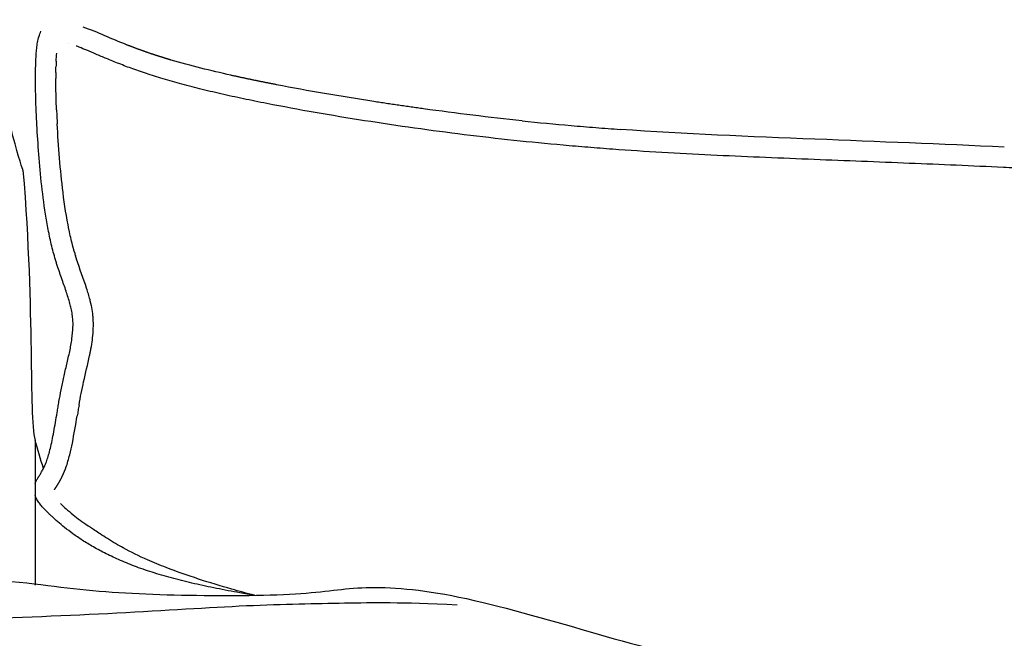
# Model space of a CAD drawing. Header units: millimetres. Extents: x -31695 to -21031, y -2517 to 7253.
# Tile 69 of 77: x -25772 to -25578, y 5190 to 5312. Entities that reach past the tile are written whole.
import ezdxf

# ---------------------------------------------------------------- set-up
doc = ezdxf.new("R2010")
doc.units = ezdxf.units.MM
doc.layers.add('2d', color=7, linetype='Continuous', true_color=0x000000)

msp = doc.modelspace()

# ---------------------------------------------------------------- linework, layer by layer
at = {"layer": '2d', "linetype": 'Continuous', "lineweight": -3}
for p, q in [((-25762.71, 5270.52), (-25762.73, 5270.63)), ((-25765.44, 5219.5), (-25765.36, 5219.63))]:
    msp.add_line(p, q, dxfattribs=at)
for centre, radius, start, end in [((-25694.82, 5300.73), 70.5, 177.4565, 178.3605), ((-25675.46, 5300.36), 89.87, 179.2021, 179.9452), ((-25500.42, 5305.52), 265, 182.4427, 182.7337), ((-25479.28, 5306.49), 286.16, 182.7258, 183.0016), ((-25613.42, 5865.26), 576.3, 264.03389, 264.99773), ((-25613.76, 5861.49), 572.51, 264.9987, 265.4868), ((-25611.05, 5896.4), 607.53, 265.49139, 265.95144), ((-25717.18, 5278.97), 46.28, 196.0984, 197.0008), ((-25576.99, 5203.67), 186.58, 170.0274, 170.3605), ((-25439.32, 5180.27), 326.21, 170.3586, 170.5464)]:
    msp.add_arc(centre, radius, start, end, dxfattribs=at)
for points, knots in [([(-25771.81, 5282.35), (-25771.83, 5282.34), (-25772.67, 5284.8), (-25773.78, 5289.08), (-25774.39, 5291.42), (-25774.9, 5293.74), (-25775.33, 5296), (-25775.78, 5298.37), (-25776.13, 5300.71), (-25776.42, 5302.99), (-25776.87, 5306.5), (-25777.15, 5309.94), (-25777.31, 5313.26), (-25777.34, 5314.03), (-25777.37, 5314.85), (-25777.4, 5315.71), (-25777.52, 5319.62), (-25777.49, 5323.73), (-25777.22, 5327.91), (-25776.95, 5332.19), (-25776.49, 5336.37), (-25775.57, 5341.05), (-25775.54, 5341.24), (-25775.5, 5341.42), (-25775.46, 5341.61), (-25774.93, 5344.26), (-25774.2, 5347.21), (-25773.23, 5349.98), (-25772.43, 5352.28), (-25771.45, 5354.52), (-25770.18, 5356.66), (-25770.08, 5356.83), (-25769.98, 5357), (-25769.88, 5357.16), (-25767.55, 5360.93), (-25764.49, 5364.04), (-25760.43, 5368.17)], [21.762886, 21.762886, 21.762886, 21.762886, 24.20831, 24.20831, 24.20831, 25.556171, 25.556171, 25.556171, 26.971703, 26.971703, 26.971703, 29.153127, 29.153127, 29.153127, 29.694624, 29.694624, 29.694624, 32.35667, 32.35667, 32.35667, 34.975907, 34.975907, 34.975907, 35.082766, 35.082766, 35.082766, 36.647523, 36.647523, 36.647523, 37.914237, 37.914237, 37.914237, 38.013999, 38.013999, 38.013999, 40.04897, 40.04897, 40.04897, 40.04897]), ([(-25769.41, 5220.49), (-25769.35, 5220.68), (-25769.28, 5220.84), (-25769.21, 5220.98), (-25769.1, 5221.23), (-25768.99, 5221.41), (-25768.9, 5221.54), (-25768.86, 5221.61), (-25768.83, 5221.66), (-25768.8, 5221.7), (-25768.77, 5221.75), (-25768.74, 5221.79), (-25768.72, 5221.83), (-25768.66, 5221.92), (-25768.6, 5222), (-25768.55, 5222.09), (-25768.43, 5222.27), (-25768.32, 5222.45), (-25768.21, 5222.64), (-25768.09, 5222.85), (-25767.96, 5223.07), (-25767.85, 5223.29), (-25767.72, 5223.54), (-25767.59, 5223.8), (-25767.48, 5224.07), (-25767.35, 5224.37), (-25767.22, 5224.68), (-25767.11, 5225), (-25766.98, 5225.35), (-25766.87, 5225.72), (-25766.75, 5226.12), (-25766.63, 5226.54), (-25766.51, 5226.99), (-25766.4, 5227.45), (-25766.28, 5227.94), (-25766.17, 5228.45), (-25766.06, 5228.98), (-25765.94, 5229.53), (-25765.83, 5230.1), (-25765.73, 5230.68), (-25765.61, 5231.28), (-25765.51, 5231.89), (-25765.4, 5232.51), (-25765.29, 5233.16), (-25765.18, 5233.83), (-25765.07, 5234.51), (-25765.01, 5234.86), (-25764.95, 5235.22), (-25764.89, 5235.58), (-25764.83, 5235.94), (-25764.77, 5236.3), (-25764.7, 5236.67), (-25764.57, 5237.43), (-25764.42, 5238.21), (-25764.27, 5239), (-25764.11, 5239.8), (-25763.95, 5240.61), (-25763.76, 5241.45), (-25763.57, 5242.31), (-25763.36, 5243.17), (-25763.16, 5244.02), (-25762.96, 5244.87), (-25762.76, 5245.72), (-25762.59, 5246.55), (-25762.5, 5246.98), (-25762.42, 5247.39), (-25762.34, 5247.81), (-25762.27, 5248.22), (-25762.2, 5248.63), (-25762.15, 5249.03), (-25762.03, 5249.84), (-25761.96, 5250.62), (-25761.94, 5251.37), (-25761.93, 5251.74), (-25761.93, 5252.1), (-25761.94, 5252.46), (-25761.95, 5252.64), (-25761.96, 5252.82), (-25761.98, 5253), (-25761.99, 5253.18), (-25762.01, 5253.35), (-25762.03, 5253.53), (-25762.08, 5253.95), (-25762.15, 5254.36), (-25762.24, 5254.79), (-25762.31, 5255.13), (-25762.39, 5255.45), (-25762.47, 5255.76), (-25762.67, 5256.53), (-25762.91, 5257.33), (-25763.19, 5258.15), (-25763.46, 5258.98), (-25763.77, 5259.83), (-25764.08, 5260.72), (-25764.4, 5261.62), (-25764.73, 5262.55), (-25765.04, 5263.52), (-25765.12, 5263.77), (-25765.2, 5264.01), (-25765.28, 5264.27), (-25765.35, 5264.52), (-25765.43, 5264.77), (-25765.5, 5265.03), (-25765.65, 5265.54), (-25765.79, 5266.05), (-25765.92, 5266.57), (-25766.19, 5267.61), (-25766.43, 5268.66), (-25766.65, 5269.72), (-25766.65, 5269.75), (-25766.66, 5269.79), (-25766.67, 5269.83), (-25766.88, 5270.86), (-25767.06, 5271.88), (-25767.23, 5272.89), (-25767.58, 5275), (-25767.86, 5277.14), (-25768.1, 5279.27), (-25768.33, 5281.34), (-25768.52, 5283.42), (-25768.68, 5285.46), (-25768.83, 5287.45), (-25768.96, 5289.41), (-25769.05, 5291.3), (-25769.08, 5291.77), (-25769.1, 5292.23), (-25769.12, 5292.69), (-25769.15, 5293.15), (-25769.17, 5293.61), (-25769.19, 5294.06), (-25769.22, 5294.94), (-25769.26, 5295.81), (-25769.28, 5296.68), (-25769.3, 5297.52), (-25769.32, 5298.35), (-25769.33, 5299.21), (-25769.34, 5299.62), (-25769.34, 5300.03), (-25769.34, 5300.45), (-25769.34, 5300.85), (-25769.33, 5301.25), (-25769.33, 5301.67), (-25769.32, 5302.06), (-25769.31, 5302.45), (-25769.3, 5302.86), (-25769.29, 5303.24), (-25769.28, 5303.63), (-25769.26, 5304.04), (-25769.24, 5304.41), (-25769.22, 5304.8), (-25769.2, 5305.21), (-25769.17, 5305.58), (-25769.14, 5305.97), (-25769.09, 5306.38), (-25769.05, 5306.75), (-25769, 5307.14), (-25768.92, 5307.56), (-25768.85, 5307.94), (-25768.76, 5308.34), (-25768.64, 5308.77), (-25768.54, 5309.1), (-25768.42, 5309.45), (-25768.27, 5309.8)], [123.419707, 123.419707, 123.419707, 123.419707, 123.545685, 123.545685, 123.545685, 123.769512, 123.769512, 123.769512, 123.883114, 123.883114, 123.883114, 123.999603, 123.999603, 123.999603, 124.241895, 124.241895, 124.241895, 124.761416, 124.761416, 124.761416, 125.334376, 125.334376, 125.334376, 125.967846, 125.967846, 125.967846, 126.657666, 126.657666, 126.657666, 127.397988, 127.397988, 127.397988, 128.192289, 128.192289, 128.192289, 129.043994, 129.043994, 129.043994, 129.942722, 129.942722, 129.942722, 130.876248, 130.876248, 130.876248, 131.845905, 131.845905, 131.845905, 132.345439, 132.345439, 132.345439, 132.844838, 132.844838, 132.844838, 133.871321, 133.871321, 133.871321, 134.898482, 134.898482, 134.898482, 135.944549, 135.944549, 135.944549, 136.987885, 136.987885, 136.987885, 137.514751, 137.514751, 137.514751, 138.040899, 138.040899, 138.040899, 139.08897, 139.08897, 139.08897, 139.60962, 139.60962, 139.60962, 139.875974, 139.875974, 139.875974, 140.142297, 140.142297, 140.142297, 140.756447, 140.756447, 140.756447, 141.21866, 141.21866, 141.21866, 142.3128, 142.3128, 142.3128, 143.41635, 143.41635, 143.41635, 144.539632, 144.539632, 144.539632, 144.826046, 144.826046, 144.826046, 145.114006, 145.114006, 145.114006, 145.692547, 145.692547, 145.692547, 146.857497, 146.857497, 146.857497, 146.900002, 146.900002, 146.900002, 148.01513, 148.01513, 148.01513, 150.318202, 150.318202, 150.318202, 152.555812, 152.555812, 152.555812, 154.743625, 154.743625, 154.743625, 155.288504, 155.288504, 155.288504, 155.831962, 155.831962, 155.831962, 156.889291, 156.889291, 156.889291, 157.892224, 157.892224, 157.892224, 158.366695, 158.366695, 158.366695, 158.814523, 158.814523, 158.814523, 159.231279, 159.231279, 159.231279, 159.613107, 159.613107, 159.613107, 159.956912, 159.956912, 159.956912, 160.260922, 160.260922, 160.260922, 160.535358, 160.535358, 160.535358, 160.789555, 160.789555, 160.789555, 160.988808, 160.988808, 160.988808, 160.988808]), ([(-24999.86, 5307.24), (-25000.19, 5307.16), (-25000.52, 5307.06), (-25000.86, 5306.94), (-25001.26, 5306.8), (-25001.71, 5306.62), (-25002.16, 5306.44), (-25002.67, 5306.24), (-25003.21, 5306.01), (-25003.75, 5305.78), (-25004.37, 5305.52), (-25005, 5305.24), (-25005.65, 5304.97), (-25006.38, 5304.66), (-25007.14, 5304.35), (-25007.9, 5304.04), (-25008.75, 5303.7), (-25009.61, 5303.36), (-25010.49, 5303.03), (-25011.45, 5302.67), (-25012.43, 5302.31), (-25013.42, 5301.97), (-25014.51, 5301.6), (-25015.61, 5301.24), (-25016.71, 5300.9), (-25017.93, 5300.53), (-25019.15, 5300.17), (-25020.38, 5299.84), (-25021.71, 5299.47), (-25023.04, 5299.13), (-25024.37, 5298.8), (-25025.77, 5298.46), (-25027.17, 5298.13), (-25028.57, 5297.81), (-25030.05, 5297.48), (-25031.53, 5297.16), (-25033.01, 5296.85), (-25034.58, 5296.52), (-25036.16, 5296.2), (-25037.74, 5295.89), (-25039.39, 5295.57), (-25041.04, 5295.26), (-25042.69, 5294.96), (-25044.34, 5294.66), (-25045.99, 5294.36), (-25047.65, 5294.08), (-25049.35, 5293.79), (-25051.05, 5293.5), (-25052.76, 5293.23), (-25054.46, 5292.95), (-25056.17, 5292.68), (-25057.88, 5292.41), (-25061.26, 5291.89), (-25064.64, 5291.4), (-25068.03, 5290.93), (-25071.4, 5290.46), (-25074.76, 5290.02), (-25078.13, 5289.6), (-25081.5, 5289.19), (-25084.88, 5288.8), (-25088.25, 5288.44), (-25091.59, 5288.08), (-25094.93, 5287.75), (-25098.27, 5287.45), (-25101.62, 5287.14), (-25104.96, 5286.87), (-25108.31, 5286.62), (-25111.61, 5286.38), (-25114.91, 5286.16), (-25118.22, 5285.96), (-25121.52, 5285.76), (-25124.82, 5285.58), (-25128.12, 5285.42), (-25134.63, 5285.1), (-25141.14, 5284.83), (-25147.66, 5284.57), (-25149.26, 5284.51), (-25150.87, 5284.45), (-25152.47, 5284.39), (-25154.08, 5284.33), (-25155.68, 5284.26), (-25157.29, 5284.2), (-25160.5, 5284.08), (-25163.7, 5283.95), (-25166.91, 5283.82), (-25173.22, 5283.57), (-25179.53, 5283.31), (-25185.85, 5283.03), (-25188.97, 5282.89), (-25192.09, 5282.74), (-25195.21, 5282.59), (-25198.35, 5282.43), (-25201.49, 5282.27), (-25204.63, 5282.11), (-25207.75, 5281.94), (-25210.88, 5281.77), (-25214, 5281.6), (-25217.64, 5281.4), (-25221.27, 5281.2), (-25224.9, 5281), (-25227.96, 5280.84), (-25231.02, 5280.67), (-25234.08, 5280.51), (-25235.61, 5280.43), (-25237.14, 5280.36), (-25238.67, 5280.28), (-25240.2, 5280.21), (-25241.72, 5280.13), (-25243.25, 5280.06), (-25246.32, 5279.92), (-25249.39, 5279.79), (-25252.46, 5279.67), (-25255.57, 5279.55), (-25258.68, 5279.46), (-25261.8, 5279.38), (-25265.04, 5279.3), (-25268.28, 5279.24), (-25271.52, 5279.21), (-25274.99, 5279.17), (-25278.46, 5279.17), (-25281.92, 5279.19), (-25285.62, 5279.21), (-25289.31, 5279.26), (-25293, 5279.34), (-25296.82, 5279.41), (-25300.64, 5279.5), (-25304.46, 5279.61), (-25312.3, 5279.82), (-25320.13, 5280.06), (-25327.97, 5280.28), (-25329.91, 5280.34), (-25331.85, 5280.39), (-25333.79, 5280.44), (-25335.7, 5280.48), (-25337.61, 5280.53), (-25339.52, 5280.57), (-25343.24, 5280.65), (-25346.97, 5280.72), (-25350.7, 5280.78), (-25354.43, 5280.84), (-25358.15, 5280.88), (-25361.88, 5280.92), (-25365.72, 5280.95), (-25369.57, 5280.98), (-25373.42, 5280.99), (-25377.45, 5281.01), (-25381.47, 5281.02), (-25385.5, 5281.02), (-25389.74, 5281.02), (-25393.97, 5281.02), (-25398.2, 5281.01), (-25402.59, 5281), (-25406.97, 5280.98), (-25411.36, 5280.95), (-25415.77, 5280.92), (-25420.19, 5280.88), (-25424.61, 5280.83), (-25428.86, 5280.78), (-25433.11, 5280.72), (-25437.36, 5280.65), (-25439.37, 5280.61), (-25441.39, 5280.57), (-25443.4, 5280.53), (-25445.28, 5280.48), (-25447.15, 5280.44), (-25449.03, 5280.39), (-25452.53, 5280.29), (-25456.02, 5280.18), (-25459.52, 5280.06), (-25462.71, 5279.95), (-25465.9, 5279.83), (-25469.08, 5279.72), (-25472.07, 5279.61), (-25475.05, 5279.51), (-25478.03, 5279.42), (-25480.92, 5279.34), (-25483.8, 5279.26), (-25486.68, 5279.22), (-25488.1, 5279.2), (-25489.52, 5279.19), (-25490.94, 5279.18), (-25492.4, 5279.17), (-25493.85, 5279.17), (-25495.31, 5279.18), (-25498.23, 5279.19), (-25501.16, 5279.23), (-25504.09, 5279.3), (-25509.99, 5279.43), (-25515.9, 5279.65), (-25521.81, 5279.91), (-25524.79, 5280.04), (-25527.77, 5280.19), (-25530.75, 5280.34), (-25533.78, 5280.49), (-25536.81, 5280.65), (-25539.84, 5280.82), (-25542.9, 5280.98), (-25545.95, 5281.15), (-25549, 5281.32), (-25552.65, 5281.53), (-25556.3, 5281.73), (-25559.94, 5281.93), (-25563, 5282.1), (-25566.05, 5282.26), (-25569.11, 5282.42), (-25570.65, 5282.5), (-25572.2, 5282.58), (-25573.74, 5282.65), (-25575.29, 5282.73), (-25576.83, 5282.8), (-25578.38, 5282.88), (-25584.57, 5283.17), (-25590.75, 5283.44), (-25596.93, 5283.69), (-25603.2, 5283.95), (-25609.47, 5284.19), (-25615.72, 5284.44), (-25622.1, 5284.7), (-25628.48, 5284.95), (-25634.85, 5285.26), (-25641.31, 5285.57), (-25647.77, 5285.93), (-25654.23, 5286.38), (-25655.86, 5286.5), (-25657.49, 5286.62), (-25659.13, 5286.75), (-25660.76, 5286.88), (-25662.39, 5287.02), (-25664.02, 5287.16), (-25667.26, 5287.44), (-25670.5, 5287.75), (-25673.74, 5288.09), (-25680.27, 5288.77), (-25686.8, 5289.57), (-25693.32, 5290.47), (-25696.61, 5290.92), (-25699.9, 5291.41), (-25703.19, 5291.92), (-25706.45, 5292.42), (-25709.72, 5292.95), (-25712.98, 5293.52), (-25716.17, 5294.07), (-25719.36, 5294.65), (-25722.54, 5295.27), (-25724.09, 5295.57), (-25725.64, 5295.88), (-25727.19, 5296.2), (-25728.68, 5296.51), (-25730.18, 5296.83), (-25731.67, 5297.16), (-25733.09, 5297.48), (-25734.52, 5297.81), (-25735.94, 5298.16), (-25737.28, 5298.48), (-25738.62, 5298.82), (-25739.96, 5299.18), (-25741.22, 5299.51), (-25742.46, 5299.85), (-25743.71, 5300.22), (-25744.29, 5300.39), (-25744.88, 5300.57), (-25745.47, 5300.75), (-25746.01, 5300.92), (-25746.55, 5301.1), (-25747.08, 5301.27), (-25748.1, 5301.61), (-25749.11, 5301.96), (-25750.12, 5302.32), (-25751.04, 5302.66), (-25751.96, 5303.01), (-25752.87, 5303.37), (-25753.69, 5303.69), (-25754.51, 5304.02), (-25755.31, 5304.36), (-25756.02, 5304.65), (-25756.72, 5304.95), (-25757.4, 5305.24), (-25758.01, 5305.5), (-25758.61, 5305.75), (-25759.19, 5306), (-25759.71, 5306.22), (-25760.23, 5306.43), (-25760.71, 5306.62), (-25760.91, 5306.7), (-25761.11, 5306.77), (-25761.3, 5306.84)], [0.106995, 0.106995, 0.106995, 0.106995, 0.252026, 0.252026, 0.252026, 0.422297, 0.422297, 0.422297, 0.615599, 0.615599, 0.615599, 0.83542, 0.83542, 0.83542, 1.087721, 1.087721, 1.087721, 1.37047, 1.37047, 1.37047, 1.684273, 1.684273, 1.684273, 2.030873, 2.030873, 2.030873, 2.411801, 2.411801, 2.411801, 2.822516, 2.822516, 2.822516, 3.252656, 3.252656, 3.252656, 3.705335, 3.705335, 3.705335, 4.186732, 4.186732, 4.186732, 4.689754, 4.689754, 4.689754, 5.192801, 5.192801, 5.192801, 5.710925, 5.710925, 5.710925, 6.229149, 6.229149, 6.229149, 7.256034, 7.256034, 7.256034, 8.275486, 8.275486, 8.275486, 9.294576, 9.294576, 9.294576, 10.302712, 10.302712, 10.302712, 11.311088, 11.311088, 11.311088, 12.305614, 12.305614, 12.305614, 13.299422, 13.299422, 13.299422, 15.257209, 15.257209, 15.257209, 15.739116, 15.739116, 15.739116, 16.221064, 16.221064, 16.221064, 17.183191, 17.183191, 17.183191, 19.074891, 19.074891, 19.074891, 20.008788, 20.008788, 20.008788, 20.947692, 20.947692, 20.947692, 21.883237, 21.883237, 21.883237, 22.970818, 22.970818, 22.970818, 23.885762, 23.885762, 23.885762, 24.343972, 24.343972, 24.343972, 24.801192, 24.801192, 24.801192, 25.719987, 25.719987, 25.719987, 26.651725, 26.651725, 26.651725, 27.622145, 27.622145, 27.622145, 28.6593, 28.6593, 28.6593, 29.763786, 29.763786, 29.763786, 30.906553, 30.906553, 30.906553, 33.250124, 33.250124, 33.250124, 33.830293, 33.830293, 33.830293, 34.40112, 34.40112, 34.40112, 35.515694, 35.515694, 35.515694, 36.629522, 36.629522, 36.629522, 37.779551, 37.779551, 37.779551, 38.983154, 38.983154, 38.983154, 40.24861, 40.24861, 40.24861, 41.55922, 41.55922, 41.55922, 42.879947, 42.879947, 42.879947, 44.150864, 44.150864, 44.150864, 44.752469, 44.752469, 44.752469, 45.314052, 45.314052, 45.314052, 46.359754, 46.359754, 46.359754, 47.313438, 47.313438, 47.313438, 48.205938, 48.205938, 48.205938, 49.068039, 49.068039, 49.068039, 49.493117, 49.493117, 49.493117, 49.928277, 49.928277, 49.928277, 50.804459, 50.804459, 50.804459, 52.572975, 52.572975, 52.572975, 53.464602, 53.464602, 53.464602, 54.372088, 54.372088, 54.372088, 55.285998, 55.285998, 55.285998, 56.377699, 56.377699, 56.377699, 57.291925, 57.291925, 57.291925, 57.754199, 57.754199, 57.754199, 58.216855, 58.216855, 58.216855, 60.069375, 60.069375, 60.069375, 61.948971, 61.948971, 61.948971, 63.865431, 63.865431, 63.865431, 65.810643, 65.810643, 65.810643, 66.302568, 66.302568, 66.302568, 66.794445, 66.794445, 66.794445, 67.772032, 67.772032, 67.772032, 69.746409, 69.746409, 69.746409, 70.744758, 70.744758, 70.744758, 71.737144, 71.737144, 71.737144, 72.709238, 72.709238, 72.709238, 73.182716, 73.182716, 73.182716, 73.639674, 73.639674, 73.639674, 74.076748, 74.076748, 74.076748, 74.490552, 74.490552, 74.490552, 74.877877, 74.877877, 74.877877, 75.061305, 75.061305, 75.061305, 75.230663, 75.230663, 75.230663, 75.552518, 75.552518, 75.552518, 75.850284, 75.850284, 75.850284, 76.119212, 76.119212, 76.119212, 76.356037, 76.356037, 76.356037, 76.566423, 76.566423, 76.566423, 76.754496, 76.754496, 76.754496, 76.831867, 76.831867, 76.831867, 76.831867]), ([(-25762.73, 5270.63), (-25763.23, 5273.05), (-25764.27, 5279.99), (-25764.81, 5286.98), (-25765.04, 5291.51)], [5.533841, 5.533841, 5.533841, 5.533841, 6.270891, 7.627431, 7.627431, 7.627431, 7.627431]), ([(-25578.19, 5286.89), (-25590.64, 5287.48), (-25615.9, 5288.46), (-25641.17, 5289.49), (-25653.95, 5290.39)], [57.810905, 57.810905, 57.810905, 57.810905, 61.536629, 65.364458, 65.364458, 65.364458, 65.364458]), ([(-25758.58, 5256.76), (-25758.77, 5257.52), (-25759.59, 5260.21), (-25760.6, 5262.83), (-25761.22, 5264.75)], [4.1257919, 4.1257919, 4.1257919, 4.1257919, 4.361635, 4.9643514, 4.9643514, 4.9643514, 4.9643514]), ([(-25758.39, 5247.1), (-25758.18, 5248.25), (-25757.93, 5250.09), (-25757.9, 5251.94), (-25757.93, 5252.63)], [3.1837471, 3.1837471, 3.1837471, 3.1837471, 3.5327187, 3.7375764, 3.7375764, 3.7375764, 3.7375764]), ([(-25760.74, 5235.98), (-25760.47, 5237.52), (-25759.84, 5240.78), (-25759.02, 5244.01), (-25758.66, 5245.73)], [2.0627406, 2.0627406, 2.0627406, 2.0627406, 2.5299506, 3.0566294, 3.0566294, 3.0566294, 3.0566294]), ([(-25763.32, 5223.66), (-25763.04, 5224.47), (-25762.58, 5226.07), (-25761.83, 5229.47), (-25761.41, 5232.06), (-25761.11, 5233.85)], [0.781227, 0.781227, 0.781227, 0.781227, 1.038393, 1.277438, 1.821727, 1.821727, 1.821727, 1.821727]), ([(-25769.41, 5228.97), (-25769.41, 5226.54), (-25769.41, 5224.1), (-25769.41, 5221.66), (-25769.41, 5214.6), (-25769.41, 5207.52), (-25769.41, 5200.42)], [19.500797, 19.500797, 19.500797, 19.500797, 20.252846, 20.252846, 20.252846, 22.431531, 22.431531, 22.431531, 22.431531]), ([(-25726.12, 5198.42), (-25727.08, 5198.58), (-25728.05, 5198.74), (-25729.01, 5198.91), (-25730.55, 5199.18), (-25732.1, 5199.47), (-25733.64, 5199.78), (-25735.08, 5200.07), (-25736.52, 5200.38), (-25737.96, 5200.71), (-25739.32, 5201.02), (-25740.68, 5201.35), (-25742.03, 5201.71), (-25743.33, 5202.05), (-25744.62, 5202.42), (-25745.89, 5202.82), (-25747.08, 5203.19), (-25748.25, 5203.59), (-25749.42, 5204.02), (-25750.48, 5204.42), (-25751.54, 5204.85), (-25752.59, 5205.3), (-25753.54, 5205.72), (-25754.48, 5206.16), (-25755.41, 5206.62), (-25756.26, 5207.05), (-25757.09, 5207.5), (-25757.91, 5207.97), (-25758.66, 5208.39), (-25759.39, 5208.84), (-25760.11, 5209.3), (-25760.74, 5209.72), (-25761.36, 5210.14), (-25761.97, 5210.58), (-25762.52, 5210.98), (-25763.06, 5211.38), (-25763.58, 5211.8), (-25764.05, 5212.17), (-25764.51, 5212.55), (-25764.95, 5212.94), (-25765.34, 5213.28), (-25765.72, 5213.62), (-25766.07, 5213.95), (-25766.23, 5214.1), (-25766.39, 5214.25), (-25766.54, 5214.4), (-25766.69, 5214.54), (-25766.83, 5214.68), (-25766.96, 5214.81), (-25767.23, 5215.08), (-25767.47, 5215.32), (-25767.69, 5215.56), (-25767.92, 5215.8), (-25768.12, 5216.02), (-25768.3, 5216.24), (-25768.49, 5216.47), (-25768.66, 5216.7), (-25768.81, 5216.94), (-25768.98, 5217.19), (-25769.13, 5217.46), (-25769.25, 5217.74), (-25769.31, 5217.88), (-25769.36, 5218.02), (-25769.41, 5218.17)], [117.752616, 117.752616, 117.752616, 117.752616, 118.044449, 118.044449, 118.044449, 118.513559, 118.513559, 118.513559, 118.954049, 118.954049, 118.954049, 119.372324, 119.372324, 119.372324, 119.772581, 119.772581, 119.772581, 120.143526, 120.143526, 120.143526, 120.484047, 120.484047, 120.484047, 120.794874, 120.794874, 120.794874, 121.077916, 121.077916, 121.077916, 121.33405, 121.33405, 121.33405, 121.560667, 121.560667, 121.560667, 121.763939, 121.763939, 121.763939, 121.94851, 121.94851, 121.94851, 122.113063, 122.113063, 122.113063, 122.188985, 122.188985, 122.188985, 122.262437, 122.262437, 122.262437, 122.408531, 122.408531, 122.408531, 122.559365, 122.559365, 122.559365, 122.721524, 122.721524, 122.721524, 122.898804, 122.898804, 122.898804, 122.982756, 122.982756, 122.982756, 122.982756]), ([(-25764.41, 5216.53), (-25763.77, 5215.91), (-25762.28, 5214.55), (-25760.09, 5212.91), (-25758.95, 5212.15)], [0, 0, 0, 0, 0.01388889, 0.02525848, 0.02525848, 0.02525848, 0.02525848]), ([(-25726.18, 5198.42), (-25727.68, 5198.82), (-25729.16, 5199.22), (-25730.61, 5199.64), (-25734.98, 5200.88), (-25739.42, 5202.29), (-25743.57, 5203.9), (-25744.82, 5204.38), (-25746.05, 5204.89), (-25747.24, 5205.41), (-25748.9, 5206.15), (-25750.52, 5206.95), (-25752.01, 5207.77), (-25752.53, 5208.05), (-25753.04, 5208.34), (-25753.52, 5208.62), (-25754.63, 5209.27), (-25755.69, 5209.94), (-25756.58, 5210.53), (-25757.32, 5211.02), (-25758.03, 5211.51), (-25758.46, 5211.81), (-25758.53, 5211.85), (-25758.59, 5211.9), (-25758.64, 5211.93), (-25758.83, 5212.07), (-25758.92, 5212.13), (-25758.92, 5212.13)], [78.613475, 78.613475, 78.613475, 78.613475, 79.106697, 79.106697, 79.106697, 80.574116, 80.574116, 80.574116, 81.010494, 81.010494, 81.010494, 81.624009, 81.624009, 81.624009, 81.836489, 81.836489, 81.836489, 82.321734, 82.321734, 82.321734, 82.733958, 82.733958, 82.733958, 82.796293, 82.796293, 82.796293, 83.00935, 83.00935, 83.00935, 83.00935])]:
    msp.add_open_spline(points, degree=3, knots=knots, dxfattribs=at)
for points in [[(-25751.4, 5307.11), (-25754.26, 5308.23), (-25757.04, 5309.55), (-25759.93, 5310.6)], [(-25762.9, 5307.3), (-25762.9, 5307.3), (-25762.9, 5307.3), (-25762.91, 5307.3)], [(-25762.9, 5307.3), (-25762.9, 5307.3), (-25762.9, 5307.3), (-25762.91, 5307.3)], [(-25765.25, 5303.86), (-25765.22, 5304.4), (-25765.2, 5304.93), (-25765.15, 5305.46)], [(-25730.79, 5301.08), (-25734.75, 5301.97), (-25738.69, 5302.93), (-25742.57, 5304.07)], [(-25765.27, 5296.8), (-25765.29, 5297.62), (-25765.31, 5298.42), (-25765.32, 5299.25)], [(-25712.29, 5297.47), (-25715.47, 5298.02), (-25718.61, 5298.59), (-25721.77, 5299.21)], [(-25765.17, 5294.23), (-25765.21, 5295.1), (-25765.24, 5295.94), (-25765.27, 5296.8)], [(-25702.57, 5295.88), (-25705.82, 5296.39), (-25709.05, 5296.91), (-25712.29, 5297.47)], [(-25673.32, 5292.09), (-25679.82, 5292.76), (-25686.28, 5293.55), (-25692.77, 5294.45)], [(-25771.81, 5282.35), (-25769.41, 5253.25), (-25770.77, 5234.64), (-25769.41, 5228.97)], [(-25762.03, 5267.57), (-25762.29, 5268.55), (-25762.5, 5269.51), (-25762.71, 5270.52)], [(-25758.05, 5254.03), (-25758.11, 5254.53), (-25758.21, 5255.1), (-25758.31, 5255.6)], [(-25767.77, 5223.44), (-25768.32, 5225.33), (-25768.89, 5227.21), (-25769.41, 5228.97)], [(-25765.58, 5219.28), (-25765.56, 5219.32), (-25765.58, 5219.29), (-25765.51, 5219.39)], [(-25787.64, 5202.05), (-25775.06, 5201.61), (-25762.01, 5199.38), (-25741.39, 5198.26), (-25715.41, 5198.38), (-25705.35, 5200.5), (-25687.58, 5199.25), (-25659, 5190.93), (-25635.88, 5184.34), (-25610.78, 5183.1), (-25605.55, 5183.5)], [(-25854.6, 5194.59), (-25847.59, 5196.47), (-25831.12, 5193.37), (-25812.37, 5193.21), (-25783.75, 5193.62), (-25752.36, 5194.84), (-25726.52, 5196.63), (-25707.85, 5196.88), (-25697.41, 5197.12), (-25686.16, 5196.55)]]:
    msp.add_open_spline(points, degree=3, dxfattribs=at)
for points, weights in [([(-25748.74, 5306.1), (-25750.08, 5306.59), (-25751.4, 5307.11)], [1, 0.999915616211, 1]), ([(-25745.82, 5305.09), (-25747.29, 5305.57), (-25748.74, 5306.1)], [1, 0.999886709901, 1]), ([(-25744.27, 5304.59), (-25745.05, 5304.83), (-25745.82, 5305.09)], [1, 0.99996757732, 1]), ([(-25742.57, 5304.07), (-25743.42, 5304.32), (-25744.27, 5304.59)], [1, 0.999967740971, 1]), ([(-25765.31, 5301.61), (-25765.3, 5302.18), (-25765.29, 5302.75)], [1, 0.999973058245, 1]), ([(-25765.32, 5299.25), (-25765.32, 5299.85), (-25765.32, 5300.45)], [1, 0.999983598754, 1]), ([(-25726.37, 5300.13), (-25728.59, 5300.59), (-25730.79, 5301.08)], [1, 0.999971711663, 1]), ([(-25721.77, 5299.21), (-25724.08, 5299.66), (-25726.37, 5300.13)], [1, 0.999979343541, 1]), ([(-25692.77, 5294.45), (-25697.67, 5295.13), (-25702.57, 5295.88)], [1, 0.999966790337, 1]), ([(-25761.64, 5266.14), (-25761.85, 5266.85), (-25762.03, 5267.57)], [1, 0.999892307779, 1]), ([(-25761.22, 5264.75), (-25761.33, 5265.09), (-25761.43, 5265.44)], [1, 0.999973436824, 1]), ([(-25758.31, 5255.6), (-25758.43, 5256.18), (-25758.58, 5256.76)], [1, 0.999714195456, 1]), ([(-25757.97, 5253.33), (-25758, 5253.68), (-25758.05, 5254.03)], [1, 0.999795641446, 1]), ([(-25757.93, 5252.63), (-25757.94, 5252.98), (-25757.97, 5253.33)], [1, 0.999790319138, 1]), ([(-25758.66, 5245.73), (-25758.51, 5246.41), (-25758.39, 5247.1)], [1, 0.999900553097, 1]), ([(-25764.28, 5221.44), (-25764.02, 5221.94), (-25763.8, 5222.46)], [1, 0.999462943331, 1]), ([(-25763.8, 5222.46), (-25763.54, 5223.05), (-25763.32, 5223.66)], [1, 0.99937188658, 1]), ([(-25765.36, 5219.63), (-25765.27, 5219.77), (-25765.17, 5219.91)], [1, 0.999987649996, 1]), ([(-25765.17, 5219.91), (-25764.96, 5220.25), (-25764.75, 5220.6)], [1, 0.999819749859, 1]), ([(-25764.75, 5220.6), (-25764.5, 5221.01), (-25764.28, 5221.44)], [1, 0.999627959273, 1]), ([(-25765.58, 5219.27), (-25765.58, 5219.27), (-25765.58, 5219.28)], [1, 0.997916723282, 1]), ([(-25765.51, 5219.39), (-25765.48, 5219.44), (-25765.44, 5219.5)], [1, 0.999960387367, 1])]:
    msp.add_rational_spline(points, weights, degree=2, dxfattribs=at)

doc.saveas('drawing.dxf')
